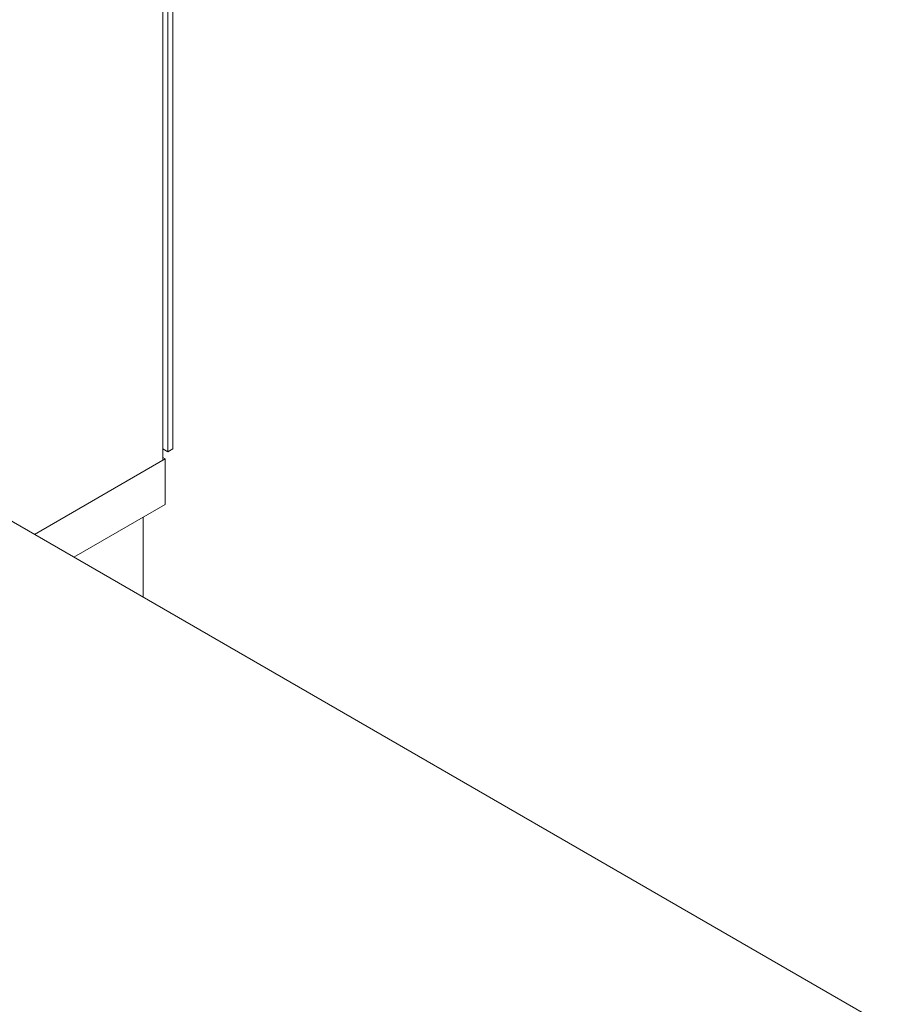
# Model space of a CAD drawing. Header units: metres. Extents: x 6.5 to 21.8, y 0.6 to 11.2.
# Tile 43 of 113: x 18.7 to 19.3, y 3.6 to 4.3. Entities that reach past the tile are written whole.
import ezdxf

# ---------------------------------------------------------------- set-up
doc = ezdxf.new("R2010")
doc.units = ezdxf.units.M
doc.layers.add('A-FLOR', color=7, linetype='Continuous', lineweight=5)
doc.layers.add('I-WALL', color=7, linetype='Continuous', lineweight=5)

msp = doc.modelspace()

# ---------------------------------------------------------------- linework, layer by layer
at = {"layer": 'A-FLOR'}
for p, q in [((19.31012, 3.57685), (18.67372, 3.94427)), ((18.77272, 3.94427), (18.77272, 3.88712))]:
    msp.add_line(p, q, dxfattribs=at)
at = {"layer": 'I-WALL'}
for p, q in [((18.78686, 3.9851), (18.78686, 6.00442)), ((18.79039, 3.99122), (18.79039, 4.48112)), ((18.79393, 4.48316), (18.79393, 3.99326)), ((18.78686, 3.99326), (18.79039, 3.99122)), ((18.79393, 3.99326), (18.79039, 3.99122)), ((18.78863, 3.98612), (18.69493, 3.93202)), ((18.78863, 3.98612), (18.78686, 3.98714)), ((18.78863, 3.95346), (18.78863, 3.98612)), ((18.72322, 3.91569), (18.78863, 3.95346))]:
    msp.add_line(p, q, dxfattribs=at)

doc.saveas('drawing.dxf')
